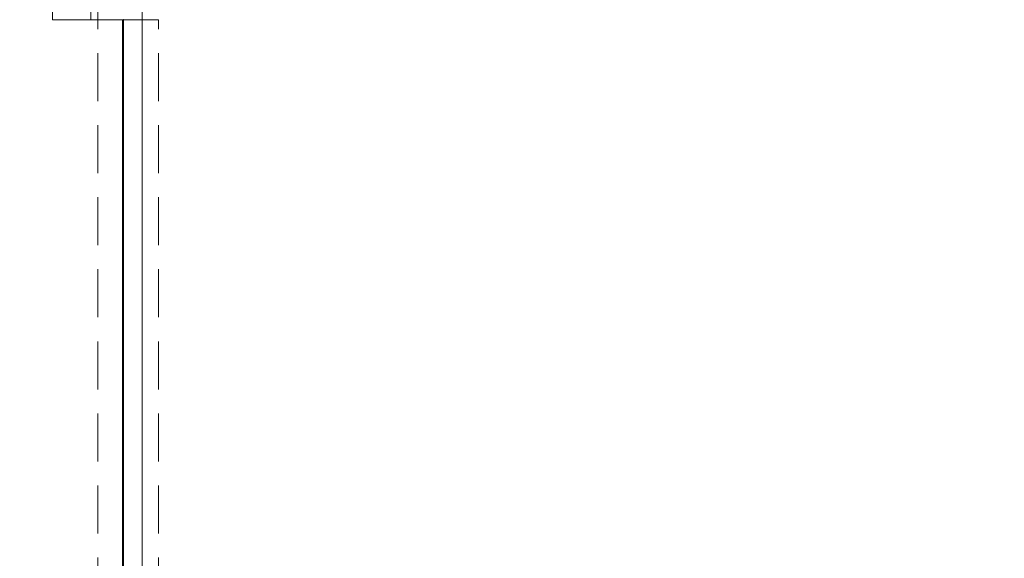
# Model space of a CAD drawing. Header units: millimetres. Extents: x -409 to 257590, y -7786 to 67330.
# Tile 21 of 210: x 33151 to 36352, y 3105 to 4855. Entities that reach past the tile are written whole.
import ezdxf

# ---------------------------------------------------------------- set-up
doc = ezdxf.new("R2010")
doc.units = ezdxf.units.MM
doc.header["$MEASUREMENT"] = 0
doc.linetypes.add('B0701', pattern=[234.119993, 155.999994, -78.119999])
doc.linetypes.add('B0703', pattern=[468.700004, 312.5, -156.200004])
for name, color, linetype in [('New_22 NC Binnenwanden', 7, 'Continuous'), ('New_22 NC Binnenwanden Deuren', 7, 'Continuous'), ('New_22 NC Binnenwanden Doorsnede-arcering', 7, 'Continuous'), ('New_32 Binnenwandopeningen', 7, 'Continuous'), ('New_32 Binnenwandopeningen Doorsnede-arcering', 7, 'Continuous'), ('New_32 Binnenwandopeningen Laagscheidingslijnen', 7, 'Continuous'), ('New_Z Ruimtefuncties Zone omranding', 7, 'Continuous')]:
    doc.layers.add(name, color=color, linetype=linetype)
pattern_1 = [(45, (0, 0), (-159.099, 159.099), []), (45, (-53.03, 53.03), (-159.099, 159.099), [])]

# ---------------------------------------------------------------- blocks, each defined once
blk = doc.blocks.new('D rechthoekige opening 22_2')
at = {"layer": 'New_22 NC Binnenwanden Deuren', "color": 9, "linetype": 'B0701', "lineweight": 0}
for p, q in [((-2239.4, 145), (2239.4, 145)), ((-2239.4, 0), (2239.4, 0))]:
    blk.add_line(p, q, dxfattribs=at)
at = {"layer": 'New_22 NC Binnenwanden Deuren', "color": 7, "linetype": 'Continuous', "lineweight": 0}
blk.add_line((2239.4, 0), (2239.4, 145), dxfattribs=at)
blk = doc.blocks.new('Wall_2_2', base_point=(33550, 325))
at = {"layer": 'New_22 NC Binnenwanden', "color": 8, "linetype": 'Continuous', "lineweight": 0, "true_color": 0x778488}
blk.add_line((33405, 4854.7), (33550, 4854.7), dxfattribs=at)
at = {"layer": 'New_22 NC Binnenwanden', "color": 8, "linetype": 'Continuous', "lineweight": 0, "true_color": 0x778488, "flags": 128}
for points in [[(33550, 4854.7), (33550, 5493.2)], [(33405, 5400.2), (33405, 4854.7)]]:
    blk.add_lwpolyline(points, dxfattribs=at)
at = {"layer": 'New_22 NC Binnenwanden Deuren', "color": 1, "linetype": 'Continuous', "lineweight": 0, "xscale": -1, "zscale": 1000, "rotation": 270}
blk.add_blockref('D rechthoekige opening 22_2', (33405, 2615.3), dxfattribs=at)
blk = doc.blocks.new('D rechthoekige opening 22_24')
at = {"layer": 'New_22 NC Binnenwanden Deuren', "color": 9, "linetype": 'B0701', "lineweight": 0}
for p, q in [((-2239.4, 53), (2239.4, 53)), ((-2239.4, 0), (2239.4, 0))]:
    blk.add_line(p, q, dxfattribs=at)
at = {"layer": 'New_22 NC Binnenwanden Deuren', "color": 9, "linetype": 'Continuous', "lineweight": 0}
for p, q in [((2239.4, 1), (2239.4, 53)), ((2239.4, 0), (2239.4, 1))]:
    blk.add_line(p, q, dxfattribs=at)
blk = doc.blocks.new('Wall_120_2', base_point=(33603, 21290))
at = {"layer": 'New_22 NC Binnenwanden', "color": 8, "linetype": 'Continuous', "lineweight": 0, "true_color": 0x778488}
for p, q in [((33602, 4854.7), (33550, 4854.7)), ((33603, 4854.7), (33602, 4854.7))]:
    blk.add_line(p, q, dxfattribs=at)
at = {"layer": 'New_22 NC Binnenwanden Deuren', "color": 1, "linetype": 'Continuous', "lineweight": 0, "zscale": 1000, "rotation": 90}
blk.add_blockref('D rechthoekige opening 22_24', (33603, 2615.3), dxfattribs=at)
blk = doc.blocks.new('*X737')
at = {"layer": 'New_22 NC Binnenwanden Doorsnede-arcering', "color": 254, "linetype": 'Continuous', "lineweight": 0, "true_color": 0xe9ebeb}
for p, q in [((33358, 6517.7), (33258, 6517.7)), ((33358, 6490.3), (33258, 6490.3))]:
    blk.add_line(p, q, dxfattribs=at)
blk = doc.blocks.new('*X738')
at = {"layer": 'New_22 NC Binnenwanden Doorsnede-arcering', "color": 254, "linetype": 'Continuous', "lineweight": 0, "true_color": 0xe9ebeb}
for p, q in [((33358, 6245.1), (33258, 6245.1)), ((33358, 6217.7), (33258, 6217.7)), ((33358, 6190.3), (33258, 6190.3)), ((33358, 6000), (33258, 6000)), ((33358, 5972.6), (33258, 5972.6)), ((33358, 5945.1), (33258, 5945.1)), ((33358, 5917.7), (33258, 5917.7)), ((33358, 5890.3), (33258, 5890.3)), ((33358, 5700), (33258, 5700)), ((33358, 5672.6), (33258, 5672.6)), ((33358, 5645.1), (33258, 5645.1)), ((33358, 5617.7), (33258, 5617.7)), ((33358, 5590.3), (33258, 5590.3))]:
    blk.add_line(p, q, dxfattribs=at)
blk = doc.blocks.new('*X739')
at = {"layer": 'New_22 NC Binnenwanden Doorsnede-arcering', "color": 254, "linetype": 'Continuous', "lineweight": 0, "true_color": 0xe9ebeb}
for p, q in [((33358, 5372.6), (33258, 5372.6)), ((33358, 5345.1), (33258, 5345.1)), ((33358, 5317.7), (33258, 5317.7)), ((33358, 5290.3), (33258, 5290.3)), ((33358, 5100), (33258, 5100)), ((33358, 5072.6), (33258, 5072.6)), ((33358, 5045.1), (33258, 5045.1)), ((33358, 5017.7), (33258, 5017.7)), ((33358, 4990.3), (33258, 4990.3))]:
    blk.add_line(p, q, dxfattribs=at)
blk = doc.blocks.new('Wall_161_2', base_point=(33258, 6630.9))
at = {"layer": 'New_22 NC Binnenwanden', "color": 8, "linetype": 'Continuous', "lineweight": 0, "true_color": 0x778488, "flags": 128}
for points in [[(33258, 6530.9), (33258, 4854.7)], [(33358, 6363.2), (33358, 6530.9)], [(33358, 5493.2), (33358, 6263.2)], [(33358, 4954.7), (33358, 5393.2)], [(33258, 4854.7), (33358, 4854.7)]]:
    blk.add_lwpolyline(points, dxfattribs=at)
at = {"layer": 'New_22 NC Binnenwanden', "color": 8, "lineweight": 0, "true_color": 0x778488}
for name in ['*X737', '*X738', '*X739']:
    blk.add_blockref(name, (0, 0), dxfattribs=at)
blk = doc.blocks.new('*X743')
at = {"layer": 'New_22 NC Binnenwanden Doorsnede-arcering', "color": 254, "linetype": 'Continuous', "lineweight": 0, "true_color": 0xe9ebeb}
blk.add_line((33382.3, 4954.7), (33382.3, 4854.7), dxfattribs=at)
blk = doc.blocks.new('Wall_162_2', base_point=(33258, 4854.703884))
at = {"layer": 'New_22 NC Binnenwanden', "color": 8, "linetype": 'Continuous', "lineweight": 0, "true_color": 0x778488, "flags": 128}
for points in [[(33405, 4954.703884), (33358, 4954.703884)], [(33405, 4854.703884), (33405, 4954.703884)], [(33358, 4854.703884), (33405, 4854.703884)]]:
    blk.add_lwpolyline(points, dxfattribs=at)
at = {"layer": 'New_22 NC Binnenwanden', "color": 8, "lineweight": 0, "true_color": 0x778488}
blk.add_blockref('*X743', (0, 0), dxfattribs=at)
blk = doc.blocks.new('Curtain Wall_60_2')
at = {"layer": 'New_32 Binnenwandopeningen Doorsnede-arcering', "linetype": 'Continuous', "lineweight": 0, "true_color": 0x000000}
h = blk.add_hatch(dxfattribs=at)
h.set_pattern_fill('515_Staal_0002', color=18, style=0, pattern_type=2)
h.set_pattern_definition(pattern_1)
h.paths.add_polyline_path([(33485.6, 4851.7), (33488.6, 4851.7), (33488.6, 4854.7), (33485.6, 4854.7)])
h = blk.add_hatch(dxfattribs=at)
h.set_pattern_fill('515_Staal_0002', color=18, style=0, pattern_type=2)
h.set_pattern_definition(pattern_1)
h.paths.add_polyline_path([(33488.6, 4754.7), (33488.6, 4851.7), (33485.6, 4851.7), (33485.6, 4754.7)])
h = blk.add_hatch(dxfattribs=at)
h.set_pattern_fill('515_Staal_0002', color=18, style=0, pattern_type=2)
h.set_pattern_definition(pattern_1)
h.paths.add_polyline_path([(33485.6, 4754.7), (33485.6, 4654.7), (33488.6, 4654.7), (33488.6, 4754.7)])
h = blk.add_hatch(dxfattribs=at)
h.set_pattern_fill('515_Staal_0002', color=18, style=0, pattern_type=2)
h.set_pattern_definition(pattern_1)
h.paths.add_polyline_path([(33485.6, 4654.7), (33485.6, 4554.7), (33488.6, 4554.7), (33488.6, 4654.7)])
h = blk.add_hatch(dxfattribs=at)
h.set_pattern_fill('515_Staal_0002', color=18, style=0, pattern_type=2)
h.set_pattern_definition(pattern_1)
h.paths.add_polyline_path([(33485.6, 4554.7), (33485.6, 4454.7), (33488.6, 4454.7), (33488.6, 4554.7)])
h = blk.add_hatch(dxfattribs=at)
h.set_pattern_fill('515_Staal_0002', color=18, style=0, pattern_type=2)
h.set_pattern_definition(pattern_1)
h.paths.add_polyline_path([(33485.6, 4454.7), (33485.6, 4354.7), (33488.6, 4354.7), (33488.6, 4454.7)])
h = blk.add_hatch(dxfattribs=at)
h.set_pattern_fill('515_Staal_0002', color=18, style=0, pattern_type=2)
h.set_pattern_definition(pattern_1)
h.paths.add_polyline_path([(33485.6, 4354.7), (33485.6, 4254.7), (33488.6, 4254.7), (33488.6, 4354.7)])
h = blk.add_hatch(dxfattribs=at)
h.set_pattern_fill('515_Staal_0002', color=18, style=0, pattern_type=2)
h.set_pattern_definition(pattern_1)
h.paths.add_polyline_path([(33485.6, 4254.7), (33485.6, 4154.7), (33488.6, 4154.7), (33488.6, 4254.7)])
h = blk.add_hatch(dxfattribs=at)
h.set_pattern_fill('515_Staal_0002', color=18, style=0, pattern_type=2)
h.set_pattern_definition(pattern_1)
h.paths.add_polyline_path([(33485.6, 4154.7), (33485.6, 4054.7), (33488.6, 4054.7), (33488.6, 4154.7)])
h = blk.add_hatch(dxfattribs=at)
h.set_pattern_fill('515_Staal_0002', color=18, style=0, pattern_type=2)
h.set_pattern_definition(pattern_1)
h.paths.add_polyline_path([(33485.6, 4054.7), (33485.6, 3954.7), (33488.6, 3954.7), (33488.6, 4054.7)])
h = blk.add_hatch(dxfattribs=at)
h.set_pattern_fill('515_Staal_0002', color=18, style=0, pattern_type=2)
h.set_pattern_definition(pattern_1)
h.paths.add_polyline_path([(33485.6, 3954.7), (33485.6, 3854.7), (33488.6, 3854.7), (33488.6, 3954.7)])
h = blk.add_hatch(dxfattribs=at)
h.set_pattern_fill('515_Staal_0002', color=18, style=0, pattern_type=2)
h.set_pattern_definition(pattern_1)
h.paths.add_polyline_path([(33485.6, 3854.7), (33485.6, 3754.7), (33488.6, 3754.7), (33488.6, 3854.7)])
h = blk.add_hatch(dxfattribs=at)
h.set_pattern_fill('515_Staal_0002', color=18, style=0, pattern_type=2)
h.set_pattern_definition(pattern_1)
h.paths.add_polyline_path([(33485.6, 3754.7), (33485.6, 3654.7), (33488.6, 3654.7), (33488.6, 3754.7)])
h = blk.add_hatch(dxfattribs=at)
h.set_pattern_fill('515_Staal_0002', color=18, style=0, pattern_type=2)
h.set_pattern_definition(pattern_1)
h.paths.add_polyline_path([(33485.6, 3654.7), (33485.6, 3554.7), (33488.6, 3554.7), (33488.6, 3654.7)])
h = blk.add_hatch(dxfattribs=at)
h.set_pattern_fill('515_Staal_0002', color=18, style=0, pattern_type=2)
h.set_pattern_definition(pattern_1)
h.paths.add_polyline_path([(33485.6, 3554.7), (33485.6, 3454.7), (33488.6, 3454.7), (33488.6, 3554.7)])
h = blk.add_hatch(dxfattribs=at)
h.set_pattern_fill('515_Staal_0002', color=18, style=0, pattern_type=2)
h.set_pattern_definition(pattern_1)
h.paths.add_polyline_path([(33485.6, 3454.7), (33485.6, 3354.7), (33488.6, 3354.7), (33488.6, 3454.7)])
h = blk.add_hatch(dxfattribs=at)
h.set_pattern_fill('515_Staal_0002', color=18, style=0, pattern_type=2)
h.set_pattern_definition(pattern_1)
h.paths.add_polyline_path([(33485.6, 3354.7), (33485.6, 3254.7), (33488.6, 3254.7), (33488.6, 3354.7)])
h = blk.add_hatch(dxfattribs=at)
h.set_pattern_fill('515_Staal_0002', color=18, style=0, pattern_type=2)
h.set_pattern_definition(pattern_1)
h.paths.add_polyline_path([(33485.6, 3254.7), (33485.6, 3154.7), (33488.6, 3154.7), (33488.6, 3254.7)])
h = blk.add_hatch(dxfattribs=at)
h.set_pattern_fill('515_Staal_0002', color=18, style=0, pattern_type=2)
h.set_pattern_definition(pattern_1)
h.paths.add_polyline_path([(33485.6, 3154.7), (33485.6, 3054.7), (33488.6, 3054.7), (33488.6, 3154.7)])
at = {"layer": 'New_32 Binnenwandopeningen', "color": 1, "linetype": 'Continuous', "lineweight": 0}
for p, q in [((33485.6, 4854.7), (33485.6, 4851.7)), ((33488.6, 4854.7), (33485.6, 4854.7)), ((33485.6, 4851.7), (33485.6, 4754.7)), ((33488.6, 4854.7), (33488.6, 4754.7)), ((33488.6, 4854.7), (33488.6, 4754.7)), ((33488.6, 4854.7), (33488.6, 4754.7)), ((33488.6, 4854.7), (33488.6, 4754.7)), ((33488.6, 4854.7), (33488.6, 4754.7)), ((33488.6, 4854.7), (33488.6, 4754.7)), ((33488.6, 4854.7), (33488.6, 4754.7)), ((33488.6, 4854.7), (33488.6, 4754.7)), ((33488.6, 4854.7), (33488.6, 4754.7)), ((33488.6, 4854.7), (33488.6, 4754.7)), ((33488.6, 4854.7), (33488.6, 4754.7)), ((33488.6, 4854.7), (33488.6, 4754.7)), ((33488.6, 4854.7), (33488.6, 4754.7)), ((33488.6, 4854.7), (33488.6, 4754.7)), ((33488.6, 4854.7), (33488.6, 4754.7)), ((33488.6, 4854.7), (33488.6, 4754.7)), ((33488.6, 4854.7), (33488.6, 4851.7)), ((33488.6, 4851.7), (33488.6, 4754.7)), ((33485.6, 4754.7), (33485.6, 4654.7)), ((33488.6, 4754.7), (33488.6, 4654.7)), ((33488.6, 4754.7), (33488.6, 4654.7)), ((33488.6, 4754.7), (33488.6, 4654.7)), ((33488.6, 4754.7), (33488.6, 4654.7)), ((33488.6, 4754.7), (33488.6, 4654.7)), ((33488.6, 4754.7), (33488.6, 4654.7)), ((33488.6, 4754.7), (33488.6, 4654.7)), ((33488.6, 4754.7), (33488.6, 4654.7)), ((33488.6, 4754.7), (33488.6, 4654.7)), ((33488.6, 4754.7), (33488.6, 4654.7)), ((33488.6, 4754.7), (33488.6, 4654.7)), ((33488.6, 4754.7), (33488.6, 4654.7)), ((33488.6, 4754.7), (33488.6, 4654.7)), ((33488.6, 4754.7), (33488.6, 4654.7)), ((33488.6, 4754.7), (33488.6, 4654.7)), ((33488.6, 4754.7), (33488.6, 4654.7)), ((33488.6, 4754.7), (33488.6, 4654.7)), ((33485.6, 4654.7), (33485.6, 4554.7)), ((33488.6, 4654.7), (33488.6, 4554.7)), ((33488.6, 4654.7), (33488.6, 4554.7)), ((33488.6, 4654.7), (33488.6, 4554.7)), ((33488.6, 4654.7), (33488.6, 4554.7)), ((33488.6, 4654.7), (33488.6, 4554.7)), ((33488.6, 4654.7), (33488.6, 4554.7)), ((33488.6, 4654.7), (33488.6, 4554.7)), ((33488.6, 4654.7), (33488.6, 4554.7)), ((33488.6, 4654.7), (33488.6, 4554.7)), ((33488.6, 4654.7), (33488.6, 4554.7)), ((33488.6, 4654.7), (33488.6, 4554.7)), ((33488.6, 4654.7), (33488.6, 4554.7)), ((33488.6, 4654.7), (33488.6, 4554.7)), ((33488.6, 4654.7), (33488.6, 4554.7)), ((33488.6, 4654.7), (33488.6, 4554.7)), ((33488.6, 4654.7), (33488.6, 4554.7)), ((33488.6, 4654.7), (33488.6, 4554.7)), ((33485.6, 4554.7), (33485.6, 4454.7)), ((33488.6, 4554.7), (33488.6, 4454.7)), ((33488.6, 4554.7), (33488.6, 4454.7)), ((33488.6, 4554.7), (33488.6, 4454.7)), ((33488.6, 4554.7), (33488.6, 4454.7)), ((33488.6, 4554.7), (33488.6, 4454.7)), ((33488.6, 4554.7), (33488.6, 4454.7)), ((33488.6, 4554.7), (33488.6, 4454.7)), ((33488.6, 4554.7), (33488.6, 4454.7)), ((33488.6, 4554.7), (33488.6, 4454.7)), ((33488.6, 4554.7), (33488.6, 4454.7)), ((33488.6, 4554.7), (33488.6, 4454.7)), ((33488.6, 4554.7), (33488.6, 4454.7)), ((33488.6, 4554.7), (33488.6, 4454.7)), ((33488.6, 4554.7), (33488.6, 4454.7)), ((33488.6, 4554.7), (33488.6, 4454.7)), ((33488.6, 4554.7), (33488.6, 4454.7)), ((33488.6, 4554.7), (33488.6, 4454.7)), ((33485.6, 4454.7), (33485.6, 4354.7)), ((33488.6, 4454.7), (33488.6, 4354.7)), ((33488.6, 4454.7), (33488.6, 4354.7)), ((33488.6, 4454.7), (33488.6, 4354.7)), ((33488.6, 4454.7), (33488.6, 4354.7)), ((33488.6, 4454.7), (33488.6, 4354.7)), ((33488.6, 4454.7), (33488.6, 4354.7)), ((33488.6, 4454.7), (33488.6, 4354.7)), ((33488.6, 4454.7), (33488.6, 4354.7)), ((33488.6, 4454.7), (33488.6, 4354.7)), ((33488.6, 4454.7), (33488.6, 4354.7)), ((33488.6, 4454.7), (33488.6, 4354.7)), ((33488.6, 4454.7), (33488.6, 4354.7)), ((33488.6, 4454.7), (33488.6, 4354.7)), ((33488.6, 4454.7), (33488.6, 4354.7)), ((33488.6, 4454.7), (33488.6, 4354.7)), ((33488.6, 4454.7), (33488.6, 4354.7)), ((33488.6, 4454.7), (33488.6, 4354.7)), ((33485.6, 4354.7), (33485.6, 4254.7)), ((33488.6, 4354.7), (33488.6, 4254.7)), ((33488.6, 4354.7), (33488.6, 4254.7)), ((33488.6, 4354.7), (33488.6, 4254.7)), ((33488.6, 4354.7), (33488.6, 4254.7)), ((33488.6, 4354.7), (33488.6, 4254.7)), ((33488.6, 4354.7), (33488.6, 4254.7)), ((33488.6, 4354.7), (33488.6, 4254.7)), ((33488.6, 4354.7), (33488.6, 4254.7)), ((33488.6, 4354.7), (33488.6, 4254.7)), ((33488.6, 4354.7), (33488.6, 4254.7)), ((33488.6, 4354.7), (33488.6, 4254.7)), ((33488.6, 4354.7), (33488.6, 4254.7)), ((33488.6, 4354.7), (33488.6, 4254.7)), ((33488.6, 4354.7), (33488.6, 4254.7)), ((33488.6, 4354.7), (33488.6, 4254.7)), ((33488.6, 4354.7), (33488.6, 4254.7)), ((33488.6, 4354.7), (33488.6, 4254.7)), ((33485.6, 4254.7), (33485.6, 4154.7)), ((33488.6, 4254.7), (33488.6, 4154.7)), ((33488.6, 4254.7), (33488.6, 4154.7)), ((33488.6, 4254.7), (33488.6, 4154.7)), ((33488.6, 4254.7), (33488.6, 4154.7)), ((33488.6, 4254.7), (33488.6, 4154.7)), ((33488.6, 4254.7), (33488.6, 4154.7)), ((33488.6, 4254.7), (33488.6, 4154.7)), ((33488.6, 4254.7), (33488.6, 4154.7)), ((33488.6, 4254.7), (33488.6, 4154.7)), ((33488.6, 4254.7), (33488.6, 4154.7)), ((33488.6, 4254.7), (33488.6, 4154.7)), ((33488.6, 4254.7), (33488.6, 4154.7)), ((33488.6, 4254.7), (33488.6, 4154.7)), ((33488.6, 4254.7), (33488.6, 4154.7)), ((33488.6, 4254.7), (33488.6, 4154.7)), ((33488.6, 4254.7), (33488.6, 4154.7)), ((33488.6, 4254.7), (33488.6, 4154.7)), ((33485.6, 4154.7), (33485.6, 4054.7)), ((33488.6, 4154.7), (33488.6, 4054.7)), ((33488.6, 4154.7), (33488.6, 4054.7)), ((33488.6, 4154.7), (33488.6, 4054.7)), ((33488.6, 4154.7), (33488.6, 4054.7)), ((33488.6, 4154.7), (33488.6, 4054.7)), ((33488.6, 4154.7), (33488.6, 4054.7)), ((33488.6, 4154.7), (33488.6, 4054.7)), ((33488.6, 4154.7), (33488.6, 4054.7)), ((33488.6, 4154.7), (33488.6, 4054.7)), ((33488.6, 4154.7), (33488.6, 4054.7)), ((33488.6, 4154.7), (33488.6, 4054.7)), ((33488.6, 4154.7), (33488.6, 4054.7)), ((33488.6, 4154.7), (33488.6, 4054.7)), ((33488.6, 4154.7), (33488.6, 4054.7)), ((33488.6, 4154.7), (33488.6, 4054.7)), ((33488.6, 4154.7), (33488.6, 4054.7)), ((33488.6, 4154.7), (33488.6, 4054.7)), ((33485.6, 4054.7), (33485.6, 3954.7)), ((33488.6, 4054.7), (33488.6, 3954.7)), ((33488.6, 4054.7), (33488.6, 3954.7)), ((33488.6, 4054.7), (33488.6, 3954.7)), ((33488.6, 4054.7), (33488.6, 3954.7)), ((33488.6, 4054.7), (33488.6, 3954.7)), ((33488.6, 4054.7), (33488.6, 3954.7)), ((33488.6, 4054.7), (33488.6, 3954.7)), ((33488.6, 4054.7), (33488.6, 3954.7)), ((33488.6, 4054.7), (33488.6, 3954.7)), ((33488.6, 4054.7), (33488.6, 3954.7)), ((33488.6, 4054.7), (33488.6, 3954.7)), ((33488.6, 4054.7), (33488.6, 3954.7)), ((33488.6, 4054.7), (33488.6, 3954.7)), ((33488.6, 4054.7), (33488.6, 3954.7)), ((33488.6, 4054.7), (33488.6, 3954.7)), ((33488.6, 4054.7), (33488.6, 3954.7)), ((33488.6, 4054.7), (33488.6, 3954.7)), ((33485.6, 3954.7), (33485.6, 3854.7)), ((33488.6, 3954.7), (33488.6, 3854.7)), ((33488.6, 3954.7), (33488.6, 3854.7)), ((33488.6, 3954.7), (33488.6, 3854.7)), ((33488.6, 3954.7), (33488.6, 3854.7)), ((33488.6, 3954.7), (33488.6, 3854.7)), ((33488.6, 3954.7), (33488.6, 3854.7)), ((33488.6, 3954.7), (33488.6, 3854.7)), ((33488.6, 3954.7), (33488.6, 3854.7)), ((33488.6, 3954.7), (33488.6, 3854.7)), ((33488.6, 3954.7), (33488.6, 3854.7)), ((33488.6, 3954.7), (33488.6, 3854.7)), ((33488.6, 3954.7), (33488.6, 3854.7)), ((33488.6, 3954.7), (33488.6, 3854.7)), ((33488.6, 3954.7), (33488.6, 3854.7)), ((33488.6, 3954.7), (33488.6, 3854.7)), ((33488.6, 3954.7), (33488.6, 3854.7)), ((33488.6, 3954.7), (33488.6, 3854.7)), ((33485.6, 3854.7), (33485.6, 3754.7)), ((33488.6, 3854.7), (33488.6, 3754.7)), ((33488.6, 3854.7), (33488.6, 3754.7)), ((33488.6, 3854.7), (33488.6, 3754.7)), ((33488.6, 3854.7), (33488.6, 3754.7)), ((33488.6, 3854.7), (33488.6, 3754.7)), ((33488.6, 3854.7), (33488.6, 3754.7)), ((33488.6, 3854.7), (33488.6, 3754.7)), ((33488.6, 3854.7), (33488.6, 3754.7)), ((33488.6, 3854.7), (33488.6, 3754.7)), ((33488.6, 3854.7), (33488.6, 3754.7)), ((33488.6, 3854.7), (33488.6, 3754.7)), ((33488.6, 3854.7), (33488.6, 3754.7)), ((33488.6, 3854.7), (33488.6, 3754.7)), ((33488.6, 3854.7), (33488.6, 3754.7)), ((33488.6, 3854.7), (33488.6, 3754.7)), ((33488.6, 3854.7), (33488.6, 3754.7)), ((33488.6, 3854.7), (33488.6, 3754.7)), ((33485.6, 3754.7), (33485.6, 3654.7)), ((33488.6, 3754.7), (33488.6, 3654.7)), ((33488.6, 3754.7), (33488.6, 3654.7)), ((33488.6, 3754.7), (33488.6, 3654.7)), ((33488.6, 3754.7), (33488.6, 3654.7)), ((33488.6, 3754.7), (33488.6, 3654.7)), ((33488.6, 3754.7), (33488.6, 3654.7)), ((33488.6, 3754.7), (33488.6, 3654.7)), ((33488.6, 3754.7), (33488.6, 3654.7)), ((33488.6, 3754.7), (33488.6, 3654.7)), ((33488.6, 3754.7), (33488.6, 3654.7)), ((33488.6, 3754.7), (33488.6, 3654.7)), ((33488.6, 3754.7), (33488.6, 3654.7)), ((33488.6, 3754.7), (33488.6, 3654.7)), ((33488.6, 3754.7), (33488.6, 3654.7)), ((33488.6, 3754.7), (33488.6, 3654.7)), ((33488.6, 3754.7), (33488.6, 3654.7)), ((33488.6, 3754.7), (33488.6, 3654.7)), ((33485.6, 3654.7), (33485.6, 3554.7)), ((33488.6, 3654.7), (33488.6, 3554.7)), ((33488.6, 3654.7), (33488.6, 3554.7)), ((33488.6, 3654.7), (33488.6, 3554.7)), ((33488.6, 3654.7), (33488.6, 3554.7)), ((33488.6, 3654.7), (33488.6, 3554.7)), ((33488.6, 3654.7), (33488.6, 3554.7)), ((33488.6, 3654.7), (33488.6, 3554.7)), ((33488.6, 3654.7), (33488.6, 3554.7)), ((33488.6, 3654.7), (33488.6, 3554.7)), ((33488.6, 3654.7), (33488.6, 3554.7)), ((33488.6, 3654.7), (33488.6, 3554.7)), ((33488.6, 3654.7), (33488.6, 3554.7)), ((33488.6, 3654.7), (33488.6, 3554.7)), ((33488.6, 3654.7), (33488.6, 3554.7)), ((33488.6, 3654.7), (33488.6, 3554.7)), ((33488.6, 3654.7), (33488.6, 3554.7)), ((33488.6, 3654.7), (33488.6, 3554.7)), ((33485.6, 3554.7), (33485.6, 3454.7)), ((33488.6, 3554.7), (33488.6, 3454.7)), ((33488.6, 3554.7), (33488.6, 3454.7)), ((33488.6, 3554.7), (33488.6, 3454.7)), ((33488.6, 3554.7), (33488.6, 3454.7)), ((33488.6, 3554.7), (33488.6, 3454.7)), ((33488.6, 3554.7), (33488.6, 3454.7)), ((33488.6, 3554.7), (33488.6, 3454.7)), ((33488.6, 3554.7), (33488.6, 3454.7)), ((33488.6, 3554.7), (33488.6, 3454.7)), ((33488.6, 3554.7), (33488.6, 3454.7)), ((33488.6, 3554.7), (33488.6, 3454.7)), ((33488.6, 3554.7), (33488.6, 3454.7)), ((33488.6, 3554.7), (33488.6, 3454.7)), ((33488.6, 3554.7), (33488.6, 3454.7)), ((33488.6, 3554.7), (33488.6, 3454.7)), ((33488.6, 3554.7), (33488.6, 3454.7)), ((33488.6, 3554.7), (33488.6, 3454.7)), ((33485.6, 3454.7), (33485.6, 3354.7)), ((33488.6, 3454.7), (33488.6, 3354.7)), ((33488.6, 3454.7), (33488.6, 3354.7)), ((33488.6, 3454.7), (33488.6, 3354.7)), ((33488.6, 3454.7), (33488.6, 3354.7)), ((33488.6, 3454.7), (33488.6, 3354.7)), ((33488.6, 3454.7), (33488.6, 3354.7)), ((33488.6, 3454.7), (33488.6, 3354.7)), ((33488.6, 3454.7), (33488.6, 3354.7)), ((33488.6, 3454.7), (33488.6, 3354.7)), ((33488.6, 3454.7), (33488.6, 3354.7)), ((33488.6, 3454.7), (33488.6, 3354.7)), ((33488.6, 3454.7), (33488.6, 3354.7)), ((33488.6, 3454.7), (33488.6, 3354.7)), ((33488.6, 3454.7), (33488.6, 3354.7)), ((33488.6, 3454.7), (33488.6, 3354.7)), ((33488.6, 3454.7), (33488.6, 3354.7)), ((33488.6, 3454.7), (33488.6, 3354.7)), ((33485.6, 3354.7), (33485.6, 3254.7)), ((33488.6, 3354.7), (33488.6, 3254.7)), ((33488.6, 3354.7), (33488.6, 3254.7)), ((33488.6, 3354.7), (33488.6, 3254.7)), ((33488.6, 3354.7), (33488.6, 3254.7)), ((33488.6, 3354.7), (33488.6, 3254.7)), ((33488.6, 3354.7), (33488.6, 3254.7)), ((33488.6, 3354.7), (33488.6, 3254.7)), ((33488.6, 3354.7), (33488.6, 3254.7)), ((33488.6, 3354.7), (33488.6, 3254.7)), ((33488.6, 3354.7), (33488.6, 3254.7)), ((33488.6, 3354.7), (33488.6, 3254.7)), ((33488.6, 3354.7), (33488.6, 3254.7)), ((33488.6, 3354.7), (33488.6, 3254.7)), ((33488.6, 3354.7), (33488.6, 3254.7)), ((33488.6, 3354.7), (33488.6, 3254.7)), ((33488.6, 3354.7), (33488.6, 3254.7)), ((33488.6, 3354.7), (33488.6, 3254.7)), ((33485.6, 3254.7), (33485.6, 3154.7)), ((33488.6, 3254.7), (33488.6, 3154.7)), ((33488.6, 3254.7), (33488.6, 3154.7)), ((33488.6, 3254.7), (33488.6, 3154.7)), ((33488.6, 3254.7), (33488.6, 3154.7)), ((33488.6, 3254.7), (33488.6, 3154.7)), ((33488.6, 3254.7), (33488.6, 3154.7)), ((33488.6, 3254.7), (33488.6, 3154.7)), ((33488.6, 3254.7), (33488.6, 3154.7)), ((33488.6, 3254.7), (33488.6, 3154.7)), ((33488.6, 3254.7), (33488.6, 3154.7)), ((33488.6, 3254.7), (33488.6, 3154.7)), ((33488.6, 3254.7), (33488.6, 3154.7)), ((33488.6, 3254.7), (33488.6, 3154.7)), ((33488.6, 3254.7), (33488.6, 3154.7)), ((33488.6, 3254.7), (33488.6, 3154.7)), ((33488.6, 3254.7), (33488.6, 3154.7)), ((33488.6, 3254.7), (33488.6, 3154.7)), ((33485.6, 3154.7), (33485.6, 3054.7)), ((33488.6, 3154.7), (33488.6, 3054.7)), ((33488.6, 3154.7), (33488.6, 3054.7)), ((33488.6, 3154.7), (33488.6, 3054.7)), ((33488.6, 3154.7), (33488.6, 3054.7)), ((33488.6, 3154.7), (33488.6, 3054.7)), ((33488.6, 3154.7), (33488.6, 3054.7)), ((33488.6, 3154.7), (33488.6, 3054.7)), ((33488.6, 3154.7), (33488.6, 3054.7)), ((33488.6, 3154.7), (33488.6, 3054.7)), ((33488.6, 3154.7), (33488.6, 3054.7)), ((33488.6, 3154.7), (33488.6, 3054.7)), ((33488.6, 3154.7), (33488.6, 3054.7)), ((33488.6, 3154.7), (33488.6, 3054.7)), ((33488.6, 3154.7), (33488.6, 3054.7)), ((33488.6, 3154.7), (33488.6, 3054.7)), ((33488.6, 3154.7), (33488.6, 3054.7)), ((33488.6, 3154.7), (33488.6, 3054.7))]:
    blk.add_line(p, q, dxfattribs=at)
at = {"layer": 'New_32 Binnenwandopeningen', "color": 9, "linetype": 'B0703', "lineweight": 0}
for p, q in [((33488.6, 4854.7), (33488.6, 4754.7)), ((33488.6, 4854.7), (33488.6, 4754.7)), ((33488.6, 4854.7), (33488.6, 4754.7)), ((33488.6, 4854.7), (33488.6, 4754.7)), ((33488.6, 4854.7), (33488.6, 4754.7)), ((33488.6, 4854.7), (33488.6, 4754.7)), ((33488.6, 4854.7), (33488.6, 4754.7)), ((33488.6, 4854.7), (33488.6, 4754.7)), ((33488.6, 4854.7), (33488.6, 4754.7)), ((33488.6, 4854.7), (33488.6, 4754.7)), ((33488.6, 4854.7), (33488.6, 4754.7)), ((33488.6, 4754.7), (33488.6, 4654.7)), ((33488.6, 4754.7), (33488.6, 4654.7)), ((33488.6, 4754.7), (33488.6, 4654.7)), ((33488.6, 4754.7), (33488.6, 4654.7)), ((33488.6, 4754.7), (33488.6, 4654.7)), ((33488.6, 4754.7), (33488.6, 4654.7)), ((33488.6, 4754.7), (33488.6, 4654.7)), ((33488.6, 4754.7), (33488.6, 4654.7)), ((33488.6, 4754.7), (33488.6, 4654.7)), ((33488.6, 4754.7), (33488.6, 4654.7)), ((33488.6, 4754.7), (33488.6, 4654.7)), ((33488.6, 4654.7), (33488.6, 4554.7)), ((33488.6, 4654.7), (33488.6, 4554.7)), ((33488.6, 4654.7), (33488.6, 4554.7)), ((33488.6, 4654.7), (33488.6, 4554.7)), ((33488.6, 4654.7), (33488.6, 4554.7)), ((33488.6, 4654.7), (33488.6, 4554.7)), ((33488.6, 4654.7), (33488.6, 4554.7)), ((33488.6, 4654.7), (33488.6, 4554.7)), ((33488.6, 4654.7), (33488.6, 4554.7)), ((33488.6, 4654.7), (33488.6, 4554.7)), ((33488.6, 4654.7), (33488.6, 4554.7)), ((33488.6, 4554.7), (33488.6, 4454.7)), ((33488.6, 4554.7), (33488.6, 4454.7)), ((33488.6, 4554.7), (33488.6, 4454.7)), ((33488.6, 4554.7), (33488.6, 4454.7)), ((33488.6, 4554.7), (33488.6, 4454.7)), ((33488.6, 4554.7), (33488.6, 4454.7)), ((33488.6, 4554.7), (33488.6, 4454.7)), ((33488.6, 4554.7), (33488.6, 4454.7)), ((33488.6, 4554.7), (33488.6, 4454.7)), ((33488.6, 4554.7), (33488.6, 4454.7)), ((33488.6, 4554.7), (33488.6, 4454.7)), ((33488.6, 4454.7), (33488.6, 4354.7)), ((33488.6, 4454.7), (33488.6, 4354.7)), ((33488.6, 4454.7), (33488.6, 4354.7)), ((33488.6, 4454.7), (33488.6, 4354.7)), ((33488.6, 4454.7), (33488.6, 4354.7)), ((33488.6, 4454.7), (33488.6, 4354.7)), ((33488.6, 4454.7), (33488.6, 4354.7)), ((33488.6, 4454.7), (33488.6, 4354.7)), ((33488.6, 4454.7), (33488.6, 4354.7)), ((33488.6, 4454.7), (33488.6, 4354.7)), ((33488.6, 4454.7), (33488.6, 4354.7)), ((33488.6, 4354.7), (33488.6, 4254.7)), ((33488.6, 4354.7), (33488.6, 4254.7)), ((33488.6, 4354.7), (33488.6, 4254.7)), ((33488.6, 4354.7), (33488.6, 4254.7)), ((33488.6, 4354.7), (33488.6, 4254.7)), ((33488.6, 4354.7), (33488.6, 4254.7)), ((33488.6, 4354.7), (33488.6, 4254.7)), ((33488.6, 4354.7), (33488.6, 4254.7)), ((33488.6, 4354.7), (33488.6, 4254.7)), ((33488.6, 4354.7), (33488.6, 4254.7)), ((33488.6, 4354.7), (33488.6, 4254.7)), ((33488.6, 4254.7), (33488.6, 4154.7)), ((33488.6, 4254.7), (33488.6, 4154.7)), ((33488.6, 4254.7), (33488.6, 4154.7)), ((33488.6, 4254.7), (33488.6, 4154.7)), ((33488.6, 4254.7), (33488.6, 4154.7)), ((33488.6, 4254.7), (33488.6, 4154.7)), ((33488.6, 4254.7), (33488.6, 4154.7)), ((33488.6, 4254.7), (33488.6, 4154.7)), ((33488.6, 4254.7), (33488.6, 4154.7)), ((33488.6, 4254.7), (33488.6, 4154.7)), ((33488.6, 4254.7), (33488.6, 4154.7)), ((33488.6, 4154.7), (33488.6, 4054.7)), ((33488.6, 4154.7), (33488.6, 4054.7)), ((33488.6, 4154.7), (33488.6, 4054.7)), ((33488.6, 4154.7), (33488.6, 4054.7)), ((33488.6, 4154.7), (33488.6, 4054.7)), ((33488.6, 4154.7), (33488.6, 4054.7)), ((33488.6, 4154.7), (33488.6, 4054.7)), ((33488.6, 4154.7), (33488.6, 4054.7)), ((33488.6, 4154.7), (33488.6, 4054.7)), ((33488.6, 4154.7), (33488.6, 4054.7)), ((33488.6, 4154.7), (33488.6, 4054.7)), ((33488.6, 4054.7), (33488.6, 3954.7)), ((33488.6, 4054.7), (33488.6, 3954.7)), ((33488.6, 4054.7), (33488.6, 3954.7)), ((33488.6, 4054.7), (33488.6, 3954.7)), ((33488.6, 4054.7), (33488.6, 3954.7)), ((33488.6, 4054.7), (33488.6, 3954.7)), ((33488.6, 4054.7), (33488.6, 3954.7)), ((33488.6, 4054.7), (33488.6, 3954.7)), ((33488.6, 4054.7), (33488.6, 3954.7)), ((33488.6, 4054.7), (33488.6, 3954.7)), ((33488.6, 4054.7), (33488.6, 3954.7)), ((33488.6, 3954.7), (33488.6, 3854.7)), ((33488.6, 3954.7), (33488.6, 3854.7)), ((33488.6, 3954.7), (33488.6, 3854.7)), ((33488.6, 3954.7), (33488.6, 3854.7)), ((33488.6, 3954.7), (33488.6, 3854.7)), ((33488.6, 3954.7), (33488.6, 3854.7)), ((33488.6, 3954.7), (33488.6, 3854.7)), ((33488.6, 3954.7), (33488.6, 3854.7)), ((33488.6, 3954.7), (33488.6, 3854.7)), ((33488.6, 3954.7), (33488.6, 3854.7)), ((33488.6, 3954.7), (33488.6, 3854.7)), ((33488.6, 3854.7), (33488.6, 3754.7)), ((33488.6, 3854.7), (33488.6, 3754.7)), ((33488.6, 3854.7), (33488.6, 3754.7)), ((33488.6, 3854.7), (33488.6, 3754.7)), ((33488.6, 3854.7), (33488.6, 3754.7)), ((33488.6, 3854.7), (33488.6, 3754.7)), ((33488.6, 3854.7), (33488.6, 3754.7)), ((33488.6, 3854.7), (33488.6, 3754.7)), ((33488.6, 3854.7), (33488.6, 3754.7)), ((33488.6, 3854.7), (33488.6, 3754.7)), ((33488.6, 3854.7), (33488.6, 3754.7)), ((33488.6, 3754.7), (33488.6, 3654.7)), ((33488.6, 3754.7), (33488.6, 3654.7)), ((33488.6, 3754.7), (33488.6, 3654.7)), ((33488.6, 3754.7), (33488.6, 3654.7)), ((33488.6, 3754.7), (33488.6, 3654.7)), ((33488.6, 3754.7), (33488.6, 3654.7)), ((33488.6, 3754.7), (33488.6, 3654.7)), ((33488.6, 3754.7), (33488.6, 3654.7)), ((33488.6, 3754.7), (33488.6, 3654.7)), ((33488.6, 3754.7), (33488.6, 3654.7)), ((33488.6, 3754.7), (33488.6, 3654.7)), ((33488.6, 3654.7), (33488.6, 3554.7)), ((33488.6, 3654.7), (33488.6, 3554.7)), ((33488.6, 3654.7), (33488.6, 3554.7)), ((33488.6, 3654.7), (33488.6, 3554.7)), ((33488.6, 3654.7), (33488.6, 3554.7)), ((33488.6, 3654.7), (33488.6, 3554.7)), ((33488.6, 3654.7), (33488.6, 3554.7)), ((33488.6, 3654.7), (33488.6, 3554.7)), ((33488.6, 3654.7), (33488.6, 3554.7)), ((33488.6, 3654.7), (33488.6, 3554.7)), ((33488.6, 3654.7), (33488.6, 3554.7)), ((33488.6, 3554.7), (33488.6, 3454.7)), ((33488.6, 3554.7), (33488.6, 3454.7)), ((33488.6, 3554.7), (33488.6, 3454.7)), ((33488.6, 3554.7), (33488.6, 3454.7)), ((33488.6, 3554.7), (33488.6, 3454.7)), ((33488.6, 3554.7), (33488.6, 3454.7)), ((33488.6, 3554.7), (33488.6, 3454.7)), ((33488.6, 3554.7), (33488.6, 3454.7)), ((33488.6, 3554.7), (33488.6, 3454.7)), ((33488.6, 3554.7), (33488.6, 3454.7)), ((33488.6, 3554.7), (33488.6, 3454.7)), ((33488.6, 3454.7), (33488.6, 3354.7)), ((33488.6, 3454.7), (33488.6, 3354.7)), ((33488.6, 3454.7), (33488.6, 3354.7)), ((33488.6, 3454.7), (33488.6, 3354.7)), ((33488.6, 3454.7), (33488.6, 3354.7)), ((33488.6, 3454.7), (33488.6, 3354.7)), ((33488.6, 3454.7), (33488.6, 3354.7)), ((33488.6, 3454.7), (33488.6, 3354.7)), ((33488.6, 3454.7), (33488.6, 3354.7)), ((33488.6, 3454.7), (33488.6, 3354.7)), ((33488.6, 3454.7), (33488.6, 3354.7)), ((33488.6, 3354.7), (33488.6, 3254.7)), ((33488.6, 3354.7), (33488.6, 3254.7)), ((33488.6, 3354.7), (33488.6, 3254.7)), ((33488.6, 3354.7), (33488.6, 3254.7)), ((33488.6, 3354.7), (33488.6, 3254.7)), ((33488.6, 3354.7), (33488.6, 3254.7)), ((33488.6, 3354.7), (33488.6, 3254.7)), ((33488.6, 3354.7), (33488.6, 3254.7)), ((33488.6, 3354.7), (33488.6, 3254.7)), ((33488.6, 3354.7), (33488.6, 3254.7)), ((33488.6, 3354.7), (33488.6, 3254.7)), ((33488.6, 3254.7), (33488.6, 3154.7)), ((33488.6, 3254.7), (33488.6, 3154.7)), ((33488.6, 3254.7), (33488.6, 3154.7)), ((33488.6, 3254.7), (33488.6, 3154.7)), ((33488.6, 3254.7), (33488.6, 3154.7)), ((33488.6, 3254.7), (33488.6, 3154.7)), ((33488.6, 3254.7), (33488.6, 3154.7)), ((33488.6, 3254.7), (33488.6, 3154.7)), ((33488.6, 3254.7), (33488.6, 3154.7)), ((33488.6, 3254.7), (33488.6, 3154.7)), ((33488.6, 3254.7), (33488.6, 3154.7)), ((33488.6, 3154.7), (33488.6, 3054.7)), ((33488.6, 3154.7), (33488.6, 3054.7)), ((33488.6, 3154.7), (33488.6, 3054.7)), ((33488.6, 3154.7), (33488.6, 3054.7)), ((33488.6, 3154.7), (33488.6, 3054.7)), ((33488.6, 3154.7), (33488.6, 3054.7)), ((33488.6, 3154.7), (33488.6, 3054.7)), ((33488.6, 3154.7), (33488.6, 3054.7)), ((33488.6, 3154.7), (33488.6, 3054.7)), ((33488.6, 3154.7), (33488.6, 3054.7)), ((33488.6, 3154.7), (33488.6, 3054.7))]:
    blk.add_line(p, q, dxfattribs=at)
for p in [(33488.6, 4854.7), (33488.6, 4854.7), (33488.6, 4854.7), (33488.6, 4854.7), (33488.6, 4854.7), (33488.6, 4854.7), (33488.6, 4854.7), (33488.6, 4854.7), (33488.6, 4854.7), (33488.6, 4854.7), (33488.6, 4854.7), (33488.6, 4854.7), (33488.6, 4754.7), (33488.6, 4754.7), (33488.6, 4754.7), (33488.6, 4754.7), (33488.6, 4754.7), (33488.6, 4754.7), (33488.6, 4754.7), (33488.6, 4754.7), (33488.6, 4754.7), (33488.6, 4754.7), (33488.6, 4754.7), (33488.6, 4754.7), (33488.6, 4654.7), (33488.6, 4654.7), (33488.6, 4654.7), (33488.6, 4654.7), (33488.6, 4654.7), (33488.6, 4654.7), (33488.6, 4654.7), (33488.6, 4654.7), (33488.6, 4654.7), (33488.6, 4654.7), (33488.6, 4654.7), (33488.6, 4654.7), (33488.6, 4554.7), (33488.6, 4554.7), (33488.6, 4554.7), (33488.6, 4554.7), (33488.6, 4554.7), (33488.6, 4554.7), (33488.6, 4554.7), (33488.6, 4554.7), (33488.6, 4554.7), (33488.6, 4554.7), (33488.6, 4554.7), (33488.6, 4554.7), (33488.6, 4454.7), (33488.6, 4454.7), (33488.6, 4454.7), (33488.6, 4454.7), (33488.6, 4454.7), (33488.6, 4454.7), (33488.6, 4454.7), (33488.6, 4454.7), (33488.6, 4454.7), (33488.6, 4454.7), (33488.6, 4454.7), (33488.6, 4454.7), (33488.6, 4354.7), (33488.6, 4354.7), (33488.6, 4354.7), (33488.6, 4354.7), (33488.6, 4354.7), (33488.6, 4354.7), (33488.6, 4354.7), (33488.6, 4354.7), (33488.6, 4354.7), (33488.6, 4354.7), (33488.6, 4354.7), (33488.6, 4354.7), (33488.6, 4254.7), (33488.6, 4254.7), (33488.6, 4254.7), (33488.6, 4254.7), (33488.6, 4254.7), (33488.6, 4254.7), (33488.6, 4254.7), (33488.6, 4254.7), (33488.6, 4254.7), (33488.6, 4254.7), (33488.6, 4254.7), (33488.6, 4254.7), (33488.6, 4154.7), (33488.6, 4154.7), (33488.6, 4154.7), (33488.6, 4154.7), (33488.6, 4154.7), (33488.6, 4154.7), (33488.6, 4154.7), (33488.6, 4154.7), (33488.6, 4154.7), (33488.6, 4154.7), (33488.6, 4154.7), (33488.6, 4154.7), (33488.6, 4054.7), (33488.6, 4054.7), (33488.6, 4054.7), (33488.6, 4054.7), (33488.6, 4054.7), (33488.6, 4054.7), (33488.6, 4054.7), (33488.6, 4054.7), (33488.6, 4054.7), (33488.6, 4054.7), (33488.6, 4054.7), (33488.6, 4054.7), (33488.6, 3954.7), (33488.6, 3954.7), (33488.6, 3954.7), (33488.6, 3954.7), (33488.6, 3954.7), (33488.6, 3954.7), (33488.6, 3954.7), (33488.6, 3954.7), (33488.6, 3954.7), (33488.6, 3954.7), (33488.6, 3954.7), (33488.6, 3954.7), (33488.6, 3854.7), (33488.6, 3854.7), (33488.6, 3854.7), (33488.6, 3854.7), (33488.6, 3854.7), (33488.6, 3854.7), (33488.6, 3854.7), (33488.6, 3854.7), (33488.6, 3854.7), (33488.6, 3854.7), (33488.6, 3854.7), (33488.6, 3854.7), (33488.6, 3754.7), (33488.6, 3754.7), (33488.6, 3754.7), (33488.6, 3754.7), (33488.6, 3754.7), (33488.6, 3754.7), (33488.6, 3754.7), (33488.6, 3754.7), (33488.6, 3754.7), (33488.6, 3754.7), (33488.6, 3754.7), (33488.6, 3754.7), (33488.6, 3654.7), (33488.6, 3654.7), (33488.6, 3654.7), (33488.6, 3654.7), (33488.6, 3654.7), (33488.6, 3654.7), (33488.6, 3654.7), (33488.6, 3654.7), (33488.6, 3654.7), (33488.6, 3654.7), (33488.6, 3654.7), (33488.6, 3654.7), (33488.6, 3554.7), (33488.6, 3554.7), (33488.6, 3554.7), (33488.6, 3554.7), (33488.6, 3554.7), (33488.6, 3554.7), (33488.6, 3554.7), (33488.6, 3554.7), (33488.6, 3554.7), (33488.6, 3554.7), (33488.6, 3554.7), (33488.6, 3554.7), (33488.6, 3454.7), (33488.6, 3454.7), (33488.6, 3454.7), (33488.6, 3454.7), (33488.6, 3454.7), (33488.6, 3454.7), (33488.6, 3454.7), (33488.6, 3454.7), (33488.6, 3454.7), (33488.6, 3454.7), (33488.6, 3454.7), (33488.6, 3454.7), (33488.6, 3354.7), (33488.6, 3354.7), (33488.6, 3354.7), (33488.6, 3354.7), (33488.6, 3354.7), (33488.6, 3354.7), (33488.6, 3354.7), (33488.6, 3354.7), (33488.6, 3354.7), (33488.6, 3354.7), (33488.6, 3354.7), (33488.6, 3354.7), (33488.6, 3254.7), (33488.6, 3254.7), (33488.6, 3254.7), (33488.6, 3254.7), (33488.6, 3254.7), (33488.6, 3254.7), (33488.6, 3254.7), (33488.6, 3254.7), (33488.6, 3254.7), (33488.6, 3254.7), (33488.6, 3254.7), (33488.6, 3254.7), (33488.6, 3154.7), (33488.6, 3154.7), (33488.6, 3154.7), (33488.6, 3154.7), (33488.6, 3154.7), (33488.6, 3154.7), (33488.6, 3154.7), (33488.6, 3154.7), (33488.6, 3154.7), (33488.6, 3154.7), (33488.6, 3154.7), (33488.6, 3154.7)]:
    blk.add_point(p, dxfattribs=at)
at = {"layer": 'New_32 Binnenwandopeningen', "color": 1, "linetype": 'Continuous', "lineweight": 0}
for p in [(33488.6, 4854.7), (33488.6, 4854.7), (33488.6, 4854.7), (33488.6, 4854.7), (33488.6, 4854.7), (33488.6, 4854.7), (33488.6, 4854.7), (33488.6, 4854.7), (33488.6, 4854.7), (33488.6, 4854.7), (33488.6, 4854.7), (33488.6, 4854.7), (33488.6, 4854.7), (33488.6, 4854.7), (33488.6, 4854.7), (33488.6, 4854.7), (33488.6, 4754.7), (33488.6, 4754.7), (33488.6, 4754.7), (33488.6, 4754.7), (33488.6, 4754.7), (33488.6, 4754.7), (33488.6, 4754.7), (33488.6, 4754.7), (33488.6, 4754.7), (33488.6, 4754.7), (33488.6, 4754.7), (33488.6, 4754.7), (33488.6, 4754.7), (33488.6, 4754.7), (33488.6, 4754.7), (33488.6, 4754.7), (33488.6, 4654.7), (33488.6, 4654.7), (33488.6, 4654.7), (33488.6, 4654.7), (33488.6, 4654.7), (33488.6, 4654.7), (33488.6, 4654.7), (33488.6, 4654.7), (33488.6, 4654.7), (33488.6, 4654.7), (33488.6, 4654.7), (33488.6, 4654.7), (33488.6, 4654.7), (33488.6, 4654.7), (33488.6, 4654.7), (33488.6, 4654.7), (33488.6, 4554.7), (33488.6, 4554.7), (33488.6, 4554.7), (33488.6, 4554.7), (33488.6, 4554.7), (33488.6, 4554.7), (33488.6, 4554.7), (33488.6, 4554.7), (33488.6, 4554.7), (33488.6, 4554.7), (33488.6, 4554.7), (33488.6, 4554.7), (33488.6, 4554.7), (33488.6, 4554.7), (33488.6, 4554.7), (33488.6, 4554.7), (33488.6, 4454.7), (33488.6, 4454.7), (33488.6, 4454.7), (33488.6, 4454.7), (33488.6, 4454.7), (33488.6, 4454.7), (33488.6, 4454.7), (33488.6, 4454.7), (33488.6, 4454.7), (33488.6, 4454.7), (33488.6, 4454.7), (33488.6, 4454.7), (33488.6, 4454.7), (33488.6, 4454.7), (33488.6, 4454.7), (33488.6, 4454.7), (33488.6, 4354.7), (33488.6, 4354.7), (33488.6, 4354.7), (33488.6, 4354.7), (33488.6, 4354.7), (33488.6, 4354.7), (33488.6, 4354.7), (33488.6, 4354.7), (33488.6, 4354.7), (33488.6, 4354.7), (33488.6, 4354.7), (33488.6, 4354.7), (33488.6, 4354.7), (33488.6, 4354.7), (33488.6, 4354.7), (33488.6, 4354.7), (33488.6, 4254.7), (33488.6, 4254.7), (33488.6, 4254.7), (33488.6, 4254.7), (33488.6, 4254.7), (33488.6, 4254.7), (33488.6, 4254.7), (33488.6, 4254.7), (33488.6, 4254.7), (33488.6, 4254.7), (33488.6, 4254.7), (33488.6, 4254.7), (33488.6, 4254.7), (33488.6, 4254.7), (33488.6, 4254.7), (33488.6, 4254.7), (33488.6, 4154.7), (33488.6, 4154.7), (33488.6, 4154.7), (33488.6, 4154.7), (33488.6, 4154.7), (33488.6, 4154.7), (33488.6, 4154.7), (33488.6, 4154.7), (33488.6, 4154.7), (33488.6, 4154.7), (33488.6, 4154.7), (33488.6, 4154.7), (33488.6, 4154.7), (33488.6, 4154.7), (33488.6, 4154.7), (33488.6, 4154.7), (33488.6, 4054.7), (33488.6, 4054.7), (33488.6, 4054.7), (33488.6, 4054.7), (33488.6, 4054.7), (33488.6, 4054.7), (33488.6, 4054.7), (33488.6, 4054.7), (33488.6, 4054.7), (33488.6, 4054.7), (33488.6, 4054.7), (33488.6, 4054.7), (33488.6, 4054.7), (33488.6, 4054.7), (33488.6, 4054.7), (33488.6, 4054.7), (33488.6, 3954.7), (33488.6, 3954.7), (33488.6, 3954.7), (33488.6, 3954.7), (33488.6, 3954.7), (33488.6, 3954.7), (33488.6, 3954.7), (33488.6, 3954.7), (33488.6, 3954.7), (33488.6, 3954.7), (33488.6, 3954.7), (33488.6, 3954.7), (33488.6, 3954.7), (33488.6, 3954.7), (33488.6, 3954.7), (33488.6, 3954.7), (33488.6, 3854.7), (33488.6, 3854.7), (33488.6, 3854.7), (33488.6, 3854.7), (33488.6, 3854.7), (33488.6, 3854.7), (33488.6, 3854.7), (33488.6, 3854.7), (33488.6, 3854.7), (33488.6, 3854.7), (33488.6, 3854.7), (33488.6, 3854.7), (33488.6, 3854.7), (33488.6, 3854.7), (33488.6, 3854.7), (33488.6, 3854.7), (33488.6, 3754.7), (33488.6, 3754.7), (33488.6, 3754.7), (33488.6, 3754.7), (33488.6, 3754.7), (33488.6, 3754.7), (33488.6, 3754.7), (33488.6, 3754.7), (33488.6, 3754.7), (33488.6, 3754.7), (33488.6, 3754.7), (33488.6, 3754.7), (33488.6, 3754.7), (33488.6, 3754.7), (33488.6, 3754.7), (33488.6, 3754.7), (33488.6, 3654.7), (33488.6, 3654.7), (33488.6, 3654.7), (33488.6, 3654.7), (33488.6, 3654.7), (33488.6, 3654.7), (33488.6, 3654.7), (33488.6, 3654.7), (33488.6, 3654.7), (33488.6, 3654.7), (33488.6, 3654.7), (33488.6, 3654.7), (33488.6, 3654.7), (33488.6, 3654.7), (33488.6, 3654.7), (33488.6, 3654.7), (33488.6, 3554.7), (33488.6, 3554.7), (33488.6, 3554.7), (33488.6, 3554.7), (33488.6, 3554.7), (33488.6, 3554.7), (33488.6, 3554.7), (33488.6, 3554.7), (33488.6, 3554.7), (33488.6, 3554.7), (33488.6, 3554.7), (33488.6, 3554.7), (33488.6, 3554.7), (33488.6, 3554.7), (33488.6, 3554.7), (33488.6, 3554.7), (33488.6, 3454.7), (33488.6, 3454.7), (33488.6, 3454.7), (33488.6, 3454.7), (33488.6, 3454.7), (33488.6, 3454.7), (33488.6, 3454.7), (33488.6, 3454.7), (33488.6, 3454.7), (33488.6, 3454.7), (33488.6, 3454.7), (33488.6, 3454.7), (33488.6, 3454.7), (33488.6, 3454.7), (33488.6, 3454.7), (33488.6, 3454.7), (33488.6, 3354.7), (33488.6, 3354.7), (33488.6, 3354.7), (33488.6, 3354.7), (33488.6, 3354.7), (33488.6, 3354.7), (33488.6, 3354.7), (33488.6, 3354.7), (33488.6, 3354.7), (33488.6, 3354.7), (33488.6, 3354.7), (33488.6, 3354.7), (33488.6, 3354.7), (33488.6, 3354.7), (33488.6, 3354.7), (33488.6, 3354.7), (33488.6, 3254.7), (33488.6, 3254.7), (33488.6, 3254.7), (33488.6, 3254.7), (33488.6, 3254.7), (33488.6, 3254.7), (33488.6, 3254.7), (33488.6, 3254.7), (33488.6, 3254.7), (33488.6, 3254.7), (33488.6, 3254.7), (33488.6, 3254.7), (33488.6, 3254.7), (33488.6, 3254.7), (33488.6, 3254.7), (33488.6, 3254.7), (33488.6, 3154.7), (33488.6, 3154.7), (33488.6, 3154.7), (33488.6, 3154.7), (33488.6, 3154.7), (33488.6, 3154.7), (33488.6, 3154.7), (33488.6, 3154.7), (33488.6, 3154.7), (33488.6, 3154.7), (33488.6, 3154.7), (33488.6, 3154.7), (33488.6, 3154.7), (33488.6, 3154.7), (33488.6, 3154.7), (33488.6, 3154.7)]:
    blk.add_point(p, dxfattribs=at)
at = {"layer": 'New_32 Binnenwandopeningen Laagscheidingslijnen', "color": 1, "linetype": 'Continuous', "lineweight": 0}
for p, q in [((33485.6, 4754.7), (33488.6, 4754.7)), ((33485.6, 4654.7), (33488.6, 4654.7)), ((33485.6, 4554.7), (33488.6, 4554.7)), ((33485.6, 4454.7), (33488.6, 4454.7)), ((33485.6, 4354.7), (33488.6, 4354.7)), ((33485.6, 4254.7), (33488.6, 4254.7)), ((33485.6, 4154.7), (33488.6, 4154.7)), ((33485.6, 4054.7), (33488.6, 4054.7)), ((33485.6, 3954.7), (33488.6, 3954.7)), ((33485.6, 3854.7), (33488.6, 3854.7)), ((33485.6, 3754.7), (33488.6, 3754.7)), ((33485.6, 3654.7), (33488.6, 3654.7)), ((33485.6, 3554.7), (33488.6, 3554.7)), ((33485.6, 3454.7), (33488.6, 3454.7)), ((33485.6, 3354.7), (33488.6, 3354.7)), ((33485.6, 3254.7), (33488.6, 3254.7)), ((33485.6, 3154.7), (33488.6, 3154.7))]:
    blk.add_line(p, q, dxfattribs=at)

msp = doc.modelspace()

# ---------------------------------------------------------------- linework, layer by layer
at = {"layer": 'New_Z Ruimtefuncties Zone omranding', "color": 142, "linetype": 'Continuous', "lineweight": 0, "true_color": 0x0ca2d3, "flags": 128}
for points in [[(33550, 21290), (33550, 323.9), (45435, 323.9), (45435, 18702.4), (45435, 20335.8), (45435, 21290)], [(30010, 8825), (30010, 275), (30285, 275), (30285, 325), (33405, 325), (33405, 375.9), (33550, 375.9), (33550, 4854.7), (33258, 4854.7), (33258, 6630.9), (33550, 6630.9), (33550, 10551.2), (33258, 10551.2), (33258, 12705), (30010, 12705)]]:
    msp.add_lwpolyline(points, close=True, dxfattribs=at)

# ---------------------------------------------------------------- block references
at = {"layer": 'New_22 NC Binnenwanden', "color": 8, "lineweight": 0, "true_color": 0x778488}
for name, p in [('Wall_2_2', (33550, 325)), ('Wall_120_2', (33603, 21290)), ('Wall_161_2', (33258, 6630.9)), ('Wall_162_2', (33258, 4854.7))]:
    msp.add_blockref(name, p, dxfattribs=at)
at = {"layer": 'New_32 Binnenwandopeningen', "linetype": 'Continuous', "lineweight": 0}
msp.add_blockref('Curtain Wall_60_2', (0, 0), dxfattribs=at)

doc.saveas('drawing.dxf')
